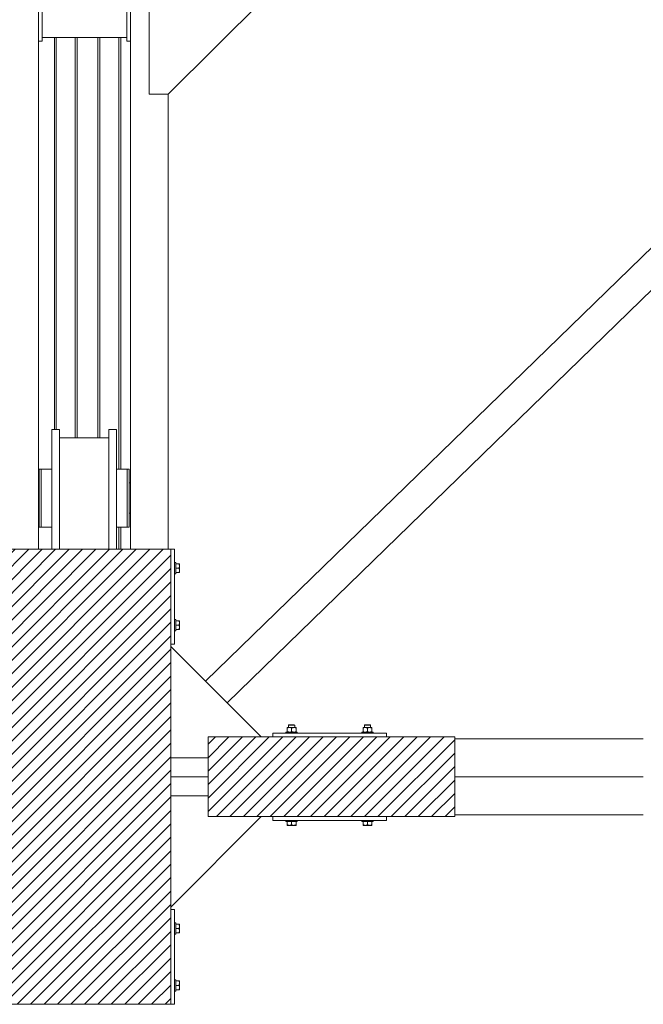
# Model space of a CAD drawing. Header units: millimetres. Extents: x 53056 to 116131, y -669674 to -625124.
# Tile 83 of 168: x 62519 to 64163, y -645721 to -643124. Entities that reach past the tile are written whole.
import ezdxf

# ---------------------------------------------------------------- set-up
doc = ezdxf.new("R2010")
doc.units = ezdxf.units.MM
doc.header["$MEASUREMENT"] = 0
doc.linetypes.add('DGN Style 1', pattern=[536.199087, 0.892178, -535.306909])
for name, color, linetype, lineweight in [('Side Cradle Blocks', 7, 'Continuous', 0), ('Side Cradle Stbd', 7, 'Continuous', 0), ('Side Slip Rails', 7, 'Continuous', 0)]:
    doc.layers.add(name, color=color, linetype=linetype, lineweight=lineweight)

# ---------------------------------------------------------------- blocks, each defined once
blk = doc.blocks.new('*U55')
at = {"linetype": 'Continuous', "lineweight": 0}
h = blk.add_hatch(dxfattribs=at)
h.set_pattern_fill('HATCH', color=30, style=0, pattern_type=2)
h.set_pattern_definition([(45, (-22018.254, 2252.647), (-17.719, 17.719), [])])
h.paths.add_polyline_path([(-21676.9, 1935.1), (-21676.9, 2228.5), (-21676.9, 2278.8), (-21676.9, 2329.1), (-21676.9, 2622.5), (-21676.9, 2628.8), (-21676.9, 2878.8), (-21683.5, 2878.8), (-21783.5, 2878.8), (-21808.8, 2878.8), (-21813.4, 2878.8), (-21820, 2878.8), (-21840, 2878.8), (-21970, 2878.8), (-21990, 2878.8), (-22025.9, 2878.8), (-22125.9, 2878.8), (-22131.9, 2878.8), (-22131.9, 2628.8), (-22131.9, 2623.1), (-22131.9, 2329.1), (-22131.9, 2278.8), (-22131.9, 2228.5), (-22131.9, 1934.5), (-22131.9, 1928.8), (-22131.9, 1678.8), (-22125.9, 1678.8), (-22025.9, 1678.8), (-21990, 1678.8), (-21970, 1678.8), (-21840, 1678.8), (-21820, 1678.8), (-21813.4, 1678.8), (-21808.8, 1678.8), (-21783.5, 1678.8), (-21683.5, 1678.8), (-21676.9, 1678.8), (-21676.9, 1928.8)])
h = blk.add_hatch(dxfattribs=at)
h.set_pattern_fill('HATCH', color=30, style=0, pattern_type=2)
h.set_pattern_definition([(45, (-21329.58, 2308.25), (-17.719, 17.719), [])])
h.paths.add_polyline_path([(-21408.3, 2383.8), (-21438.2, 2383.8), (-21578.3, 2383.8), (-21578.3, 2329.1), (-21578.3, 2278.8), (-21578.3, 2228.5), (-21578.3, 2173.8), (-21438.2, 2173.8), (-21408.3, 2173.8), (-21108.3, 2173.8), (-20928.3, 2173.8), (-20928.3, 2178.8), (-20928.3, 2278.8), (-20928.3, 2378.8), (-20928.3, 2383.8), (-21108.3, 2383.8)])
at = {"color": 30, "linetype": 'Continuous', "lineweight": 0, "flags": 128}
blk.add_lwpolyline([(-22125.9, 1678.8), (-22025.9, 1678.8), (-21990, 1678.8), (-21970, 1678.8), (-21840, 1678.8), (-21820, 1678.8), (-21813.4, 1678.8), (-21808.8, 1678.8), (-21783.5, 1678.8), (-21683.5, 1678.8), (-21676.9, 1678.8), (-21676.9, 1928.8), (-21676.9, 1935.1), (-21676.9, 1935.1), (-21676.9, 2228.5), (-21676.9, 2278.8), (-21676.9, 2329.1), (-21676.9, 2622.5), (-21676.9, 2628.8), (-21676.9, 2878.8), (-21683.5, 2878.8), (-21783.5, 2878.8), (-21808.8, 2878.8), (-21813.4, 2878.8), (-21820, 2878.8), (-21840, 2878.8), (-21970, 2878.8), (-21990, 2878.8), (-22025.9, 2878.8), (-22125.9, 2878.8)], dxfattribs=at)
blk.add_lwpolyline([(-21408.3, 2383.8), (-21438.2, 2383.8), (-21578.3, 2383.8), (-21578.3, 2329.1), (-21578.3, 2278.8), (-21578.3, 2228.5), (-21578.3, 2173.8), (-21438.2, 2173.8), (-21408.3, 2173.8), (-21108.3, 2173.8), (-20928.3, 2173.8), (-20928.3, 2178.8), (-20928.3, 2278.8), (-20928.3, 2378.8), (-20928.3, 2383.8), (-21108.3, 2383.8), (-21408.3, 2383.8)], close=True, dxfattribs=at)
at = {"layer": 'Side Cradle Blocks', "color": 7, "linetype": 'Continuous', "lineweight": 0}
for p, q in [((-22131.9, 2878.8), (-21676.9, 2878.8)), ((-21676.9, 2878.8), (-21666.9, 2878.8)), ((-21676.9, 2878.8), (-21676.9, 1678.8)), ((-21666.9, 2878.8), (-21666.9, 2628.8)), ((-21655.7, 2840.4), (-21663.9, 2840.4)), ((-21654.7, 2840.4), (-21655.7, 2840.4)), ((-21654.7, 2838.3), (-21655.7, 2840.4)), ((-21655.7, 2828.8), (-21654.6, 2831)), ((-21653.9, 2839.8), (-21653.9, 2839.7)), ((-21653.9, 2839.5), (-21653.9, 2839.7)), ((-21653.9, 2834.6), (-21653.9, 2837.7)), ((-21653.9, 2837.7), (-21653.9, 2837.5)), ((-21653.9, 2831.9), (-21653.9, 2834.6)), ((-21663.9, 2823.1), (-21663.9, 2828.8)), ((-21655.7, 2828.8), (-21663.9, 2828.8)), ((-21663.9, 2817.2), (-21655.7, 2817.2)), ((-21654.7, 2826.7), (-21655.7, 2828.8)), ((-21655.7, 2817.2), (-21654.6, 2819.4)), ((-21654.1, 2817.2), (-21653.9, 2817.2)), ((-21653.9, 2823), (-21653.9, 2826.8)), ((-21653.9, 2823), (-21653.9, 2825.7)), ((-21653.9, 2817.2), (-21653.9, 2817.9)), ((-21653.9, 2817.9), (-21653.9, 2817.8)), ((-21663.9, 2690.4), (-21655.7, 2690.4)), ((-21663.9, 2684.6), (-21663.9, 2678.8)), ((-21655.7, 2678.8), (-21663.9, 2678.8)), ((-21655.7, 2690.4), (-21654.6, 2688.2)), ((-21654.7, 2681), (-21655.7, 2678.8)), ((-21655.7, 2678.8), (-21654.6, 2676.7)), ((-21654.1, 2690.4), (-21653.9, 2690.4)), ((-21653.9, 2690.4), (-21653.9, 2689.7)), ((-21653.9, 2689.8), (-21653.9, 2689.7)), ((-21653.9, 2684.6), (-21653.9, 2680.9)), ((-21653.9, 2681.9), (-21653.9, 2684.6)), ((-21653.9, 2673), (-21653.9, 2675.7)), ((-21655.7, 2667.2), (-21663.9, 2667.2)), ((-21654.7, 2669.4), (-21655.7, 2667.2)), ((-21654.7, 2667.2), (-21655.7, 2667.2)), ((-21653.9, 2673), (-21653.9, 2670)), ((-21653.9, 2670.1), (-21653.9, 2670)), ((-21653.9, 2667.9), (-21653.9, 2668.1)), ((-21653.9, 2667.8), (-21653.9, 2667.9)), ((-21666.9, 2628.8), (-21676.9, 2628.8)), ((-21353.4, 2415.8), (-21355.6, 2415.8)), ((-21163.3, 2415.8), (-21161, 2415.8)), ((-21408.3, 2383.8), (-21408.3, 2393.8)), ((-21408.3, 2393.8), (-21108.3, 2393.8)), ((-21369.9, 2408.8), (-21369.9, 2408.6)), ((-21369.9, 2407), (-21367.8, 2408)), ((-21369.9, 2407), (-21369.9, 2398.6)), ((-21369.9, 2397.6), (-21369.9, 2398.6)), ((-21369.2, 2408.8), (-21369.3, 2408.8)), ((-21369.2, 2396.8), (-21369.3, 2396.8)), ((-21364.1, 2408.8), (-21367.2, 2408.8)), ((-21366.4, 2408.8), (-21366.3, 2408.8)), ((-21366.4, 2396.8), (-21366.3, 2396.8)), ((-21366.1, 2397), (-21364.1, 2396.8)), ((-21364.1, 2408.8), (-21360.4, 2408.8)), ((-21360.6, 2408.1), (-21362.6, 2408.6)), ((-21360.5, 2397.6), (-21358.3, 2398.6)), ((-21358.3, 2407), (-21356.2, 2408)), ((-21358.3, 2398.6), (-21358.3, 2407)), ((-21352.7, 2414.8), (-21355.3, 2414.8)), ((-21354.5, 2397), (-21352.5, 2396.8)), ((-21352.5, 2408.8), (-21349.5, 2408.8)), ((-21349, 2408.1), (-21351.1, 2408.6)), ((-21350.3, 2408.8), (-21350.3, 2408.8)), ((-21350.3, 2396.8), (-21350.3, 2396.8)), ((-21348.9, 2397.6), (-21346.7, 2398.6)), ((-21347.3, 2408.8), (-21347.4, 2408.8)), ((-21347.3, 2396.8), (-21347.4, 2396.8)), ((-21346.7, 2408), (-21346.7, 2408)), ((-21346.7, 2408), (-21346.7, 2407)), ((-21346.7, 2398.6), (-21346.7, 2407)), ((-21346.7, 2397.1), (-21346.7, 2396.8)), ((-21169.9, 2408), (-21169.9, 2408)), ((-21169.9, 2407), (-21169.9, 2408)), ((-21169.9, 2398.6), (-21169.9, 2407)), ((-21167.7, 2397.6), (-21169.9, 2398.6)), ((-21169.9, 2397.1), (-21169.9, 2396.8)), ((-21169.3, 2408.8), (-21169.2, 2408.8)), ((-21169.3, 2396.8), (-21169.2, 2396.8)), ((-21167.6, 2408.1), (-21165.6, 2408.6)), ((-21164.1, 2408.8), (-21167.2, 2408.8)), ((-21166.3, 2408.8), (-21166.4, 2408.8)), ((-21166.4, 2396.8), (-21166.3, 2396.8)), ((-21162.2, 2397), (-21164.1, 2396.8)), ((-21164, 2414.8), (-21161.4, 2414.8)), ((-21158.3, 2407), (-21160.5, 2408)), ((-21158.3, 2398.6), (-21158.3, 2407)), ((-21156.2, 2397.6), (-21158.3, 2398.6)), ((-21152.5, 2408.8), (-21156.3, 2408.8)), ((-21156, 2408.1), (-21154, 2408.6)), ((-21152.5, 2408.8), (-21149.5, 2408.8)), ((-21150.6, 2397), (-21152.5, 2396.8)), ((-21150.3, 2408.8), (-21150.3, 2408.8)), ((-21150.3, 2396.8), (-21150.3, 2396.8)), ((-21146.7, 2407), (-21148.9, 2408)), ((-21147.3, 2408.8), (-21147.4, 2408.8)), ((-21147.3, 2396.8), (-21147.4, 2396.8)), ((-21146.7, 2408.8), (-21146.7, 2408.6)), ((-21146.7, 2407), (-21146.7, 2398.6)), ((-21146.7, 2397.6), (-21146.7, 2398.6)), ((-21108.3, 2393.8), (-21108.3, 2383.8)), ((-21578.3, 2173.8), (-21578.3, 2383.8)), ((-21578.3, 2383.8), (-20928.3, 2383.8)), ((-20928.3, 2383.8), (-20928.3, 2173.8)), ((-20928.3, 2173.8), (-21578.3, 2173.8)), ((-21408.3, 2173.8), (-21408.3, 2163.8)), ((-21408.3, 2163.8), (-21108.3, 2163.8)), ((-21369.9, 2152.6), (-21369.9, 2160.8)), ((-21352.6, 2160.8), (-21358.3, 2160.8)), ((-21358.3, 2152.6), (-21358.3, 2160.8)), ((-21346.7, 2160.8), (-21346.7, 2152.6)), ((-21169.9, 2160.8), (-21169.9, 2152.6)), ((-21164.1, 2160.8), (-21158.3, 2160.8)), ((-21158.3, 2152.6), (-21158.3, 2160.8)), ((-21146.7, 2152.6), (-21146.7, 2160.8)), ((-21108.3, 2163.8), (-21108.3, 2173.8)), ((-21369.9, 2151.6), (-21369.9, 2152.6)), ((-21367.8, 2151.6), (-21369.9, 2152.6)), ((-21369.3, 2150.8), (-21369.2, 2150.8)), ((-21369.2, 2150.8), (-21369, 2150.8)), ((-21364.1, 2150.8), (-21367.2, 2150.8)), ((-21367.1, 2150.8), (-21367.2, 2150.8)), ((-21364.1, 2150.8), (-21361.4, 2150.8)), ((-21358.3, 2152.6), (-21360.5, 2151.6)), ((-21356.2, 2151.6), (-21358.3, 2152.6)), ((-21352.5, 2150.8), (-21356.3, 2150.8)), ((-21355.3, 2150.8), (-21352.5, 2150.8)), ((-21346.7, 2152.6), (-21348.9, 2151.6)), ((-21346.7, 2150.8), (-21347.4, 2150.8)), ((-21347.3, 2150.8), (-21347.4, 2150.8)), ((-21346.7, 2151.1), (-21346.7, 2150.8)), ((-21169.9, 2152.6), (-21167.7, 2151.6)), ((-21169.9, 2151.1), (-21169.9, 2150.8)), ((-21169.9, 2150.8), (-21169.2, 2150.8)), ((-21169.2, 2150.8), (-21169.3, 2150.8)), ((-21164.1, 2150.8), (-21160.4, 2150.8)), ((-21164.1, 2150.8), (-21161.4, 2150.8)), ((-21160.5, 2151.6), (-21158.3, 2152.6)), ((-21158.3, 2152.6), (-21156.2, 2151.6)), ((-21155.3, 2150.8), (-21152.5, 2150.8)), ((-21152.5, 2150.8), (-21149.5, 2150.8)), ((-21149.5, 2150.8), (-21149.6, 2150.8)), ((-21148.9, 2151.6), (-21146.7, 2152.6)), ((-21147.6, 2150.8), (-21147.4, 2150.8)), ((-21147.3, 2150.8), (-21147.4, 2150.8)), ((-21146.7, 2151.6), (-21146.7, 2152.6)), ((-21666.9, 1928.8), (-21676.9, 1928.8)), ((-21666.9, 1678.8), (-21666.9, 1928.8)), ((-21655.7, 1890.4), (-21663.9, 1890.4)), ((-21663.9, 1873.1), (-21663.9, 1878.8)), ((-21655.7, 1878.8), (-21663.9, 1878.8)), ((-21654.7, 1890.4), (-21655.7, 1890.4)), ((-21654.7, 1888.3), (-21655.7, 1890.4)), ((-21655.7, 1878.8), (-21654.6, 1881)), ((-21654.7, 1876.7), (-21655.7, 1878.8)), ((-21653.9, 1889.8), (-21653.9, 1889.7)), ((-21653.9, 1889.5), (-21653.9, 1889.7)), ((-21653.9, 1884.6), (-21653.9, 1887.7)), ((-21653.9, 1887.7), (-21653.9, 1887.5)), ((-21653.9, 1881.9), (-21653.9, 1884.6)), ((-21653.9, 1873), (-21653.9, 1876.8)), ((-21653.9, 1873), (-21653.9, 1875.7)), ((-21663.9, 1867.2), (-21655.7, 1867.2)), ((-21655.7, 1867.2), (-21654.6, 1869.4)), ((-21654.1, 1867.2), (-21653.9, 1867.2)), ((-21653.9, 1867.2), (-21653.9, 1867.9)), ((-21653.9, 1867.9), (-21653.9, 1867.8)), ((-21663.9, 1740.4), (-21655.7, 1740.4)), ((-21655.7, 1740.4), (-21654.6, 1738.2)), ((-21654.1, 1740.4), (-21653.9, 1740.4)), ((-21653.9, 1740.4), (-21653.9, 1739.7)), ((-21653.9, 1739.8), (-21653.9, 1739.7)), ((-21663.9, 1734.6), (-21663.9, 1728.8)), ((-21655.7, 1728.8), (-21663.9, 1728.8)), ((-21655.7, 1717.2), (-21663.9, 1717.2)), ((-21654.7, 1731), (-21655.7, 1728.8)), ((-21655.7, 1728.8), (-21654.6, 1726.7)), ((-21654.7, 1719.4), (-21655.7, 1717.2)), ((-21654.7, 1717.2), (-21655.7, 1717.2)), ((-21653.9, 1734.6), (-21653.9, 1730.9)), ((-21653.9, 1731.9), (-21653.9, 1734.6)), ((-21653.9, 1723), (-21653.9, 1725.7)), ((-21653.9, 1723), (-21653.9, 1720)), ((-21653.9, 1720.1), (-21653.9, 1720)), ((-21653.9, 1717.9), (-21653.9, 1718.1)), ((-21653.9, 1717.8), (-21653.9, 1717.9)), ((-21676.9, 1678.8), (-22131.9, 1678.8)), ((-21676.9, 1678.8), (-21666.9, 1678.8))]:
    blk.add_line(p, q, dxfattribs=at)
at = {"layer": 'Side Cradle Blocks', "color": 7, "linetype": 'Continuous', "lineweight": 0, "flags": 128}
for points in [[(-21666.9, 2843.8), (-21663.9, 2843.8), (-21663.9, 2842.7), (-21663.9, 2839.4), (-21663.9, 2834.6), (-21663.9, 2828.8)], [(-21653.9, 2837.7), (-21653.9, 2839.7), (-21653.9, 2840.4), (-21654.1, 2840.4), (-21654.6, 2840.4), (-21654.7, 2840.4)], [(-21654.6, 2831), (-21654.6, 2831.1), (-21654, 2833.1), (-21653.9, 2833.9), (-21653.9, 2834.6), (-21654.1, 2836.6), (-21654.4, 2837.6), (-21654.7, 2838.3)], [(-21653.9, 2826.8), (-21653.9, 2830.9), (-21653.9, 2834.6)], [(-21663.9, 2823.1), (-21663.9, 2818.2), (-21663.9, 2815), (-21663.9, 2813.8), (-21666.9, 2813.8)], [(-21655.7, 2817.2), (-21654.7, 2817.2), (-21654.6, 2817.2), (-21654.1, 2817.2)], [(-21654.6, 2819.4), (-21654.6, 2819.5), (-21654, 2821.5), (-21653.9, 2822.3), (-21653.9, 2823), (-21654.1, 2825), (-21654.4, 2826), (-21654.7, 2826.7)], [(-21653.9, 2817.9), (-21653.9, 2820), (-21653.9, 2823), (-21653.9, 2823)], [(-21666.9, 2693.8), (-21663.9, 2693.8), (-21663.9, 2692.7), (-21663.9, 2689.4), (-21663.9, 2684.6)], [(-21663.9, 2678.8), (-21663.9, 2673.1), (-21663.9, 2668.2), (-21663.9, 2665), (-21663.9, 2663.8), (-21666.9, 2663.8)], [(-21654.1, 2690.4), (-21654.6, 2690.4), (-21654.7, 2690.4), (-21655.7, 2690.4)], [(-21654.7, 2681), (-21654.4, 2681.6), (-21654.1, 2682.6), (-21653.9, 2684.6), (-21653.9, 2685.3), (-21654, 2686.1), (-21654.6, 2688.1), (-21654.6, 2688.2)], [(-21654.7, 2669.4), (-21654.4, 2670), (-21654.1, 2671.1), (-21653.9, 2673), (-21653.9, 2673.8), (-21654, 2674.5), (-21654.6, 2676.5), (-21654.6, 2676.7)], [(-21653.9, 2684.6), (-21653.9, 2684.6), (-21653.9, 2687.7), (-21653.9, 2689.7)], [(-21653.9, 2673), (-21653.9, 2676.8), (-21653.9, 2680.9)], [(-21654.7, 2667.2), (-21654.6, 2667.2), (-21654.1, 2667.2), (-21653.9, 2667.2), (-21653.9, 2667.9), (-21653.9, 2670)], [(-21366.3, 2408.8), (-21366.3, 2414.8), (-21365.3, 2415.8), (-21364.8, 2415.8), (-21363.3, 2415.8), (-21361, 2415.8), (-21358.3, 2415.8), (-21355.6, 2415.8)], [(-21353.4, 2415.8), (-21351.9, 2415.8), (-21351.3, 2415.8), (-21350.3, 2414.8), (-21350.3, 2408.8)], [(-21166.3, 2408.8), (-21166.3, 2414.8), (-21165.3, 2415.8), (-21164.8, 2415.8), (-21163.3, 2415.8)], [(-21161, 2415.8), (-21158.3, 2415.8), (-21155.6, 2415.8), (-21153.4, 2415.8), (-21151.9, 2415.8), (-21151.3, 2415.8), (-21150.3, 2414.8), (-21150.3, 2408.8)], [(-21373.3, 2393.8), (-21373.3, 2396.8), (-21372.2, 2396.8), (-21368.9, 2396.8), (-21364.1, 2396.8), (-21358.3, 2396.8), (-21352.6, 2396.8), (-21347.7, 2396.8), (-21344.5, 2396.8), (-21343.3, 2396.8), (-21343.3, 2393.8)], [(-21369.9, 2408.8), (-21369.2, 2408.8), (-21367.2, 2408.8)], [(-21369.9, 2407), (-21369.9, 2408), (-21369.9, 2408), (-21369.9, 2408.6)], [(-21366.1, 2397), (-21367.1, 2397.3), (-21367.8, 2397.6), (-21369.9, 2398.6)], [(-21369.9, 2397.6), (-21369.9, 2397.6), (-21369.9, 2397), (-21369.9, 2396.8)], [(-21367.8, 2408), (-21367.1, 2408.3), (-21366.1, 2408.6), (-21364.1, 2408.8), (-21363.4, 2408.7), (-21362.6, 2408.6)], [(-21366.3, 2414.8), (-21365.7, 2414.8), (-21364, 2414.8), (-21361.4, 2414.8), (-21358.3, 2414.8), (-21355.3, 2414.8)], [(-21360.5, 2397.6), (-21360.6, 2397.5), (-21362.6, 2396.9), (-21363.4, 2396.8), (-21364.1, 2396.8)], [(-21360.6, 2408.1), (-21360.5, 2408), (-21358.3, 2407)], [(-21352.5, 2408.8), (-21356.3, 2408.8), (-21360.4, 2408.8)], [(-21354.5, 2397), (-21355.5, 2397.3), (-21356.2, 2397.6), (-21358.3, 2398.6)], [(-21356.2, 2408), (-21355.5, 2408.3), (-21354.5, 2408.6), (-21352.5, 2408.8), (-21351.8, 2408.7), (-21351.1, 2408.6)], [(-21352.7, 2414.8), (-21350.9, 2414.8), (-21350.3, 2414.8)], [(-21348.9, 2397.6), (-21349, 2397.5), (-21351.1, 2396.9), (-21351.8, 2396.8), (-21352.5, 2396.8)], [(-21349.5, 2408.8), (-21347.4, 2408.8), (-21346.7, 2408.8), (-21346.7, 2408.5), (-21346.7, 2408)], [(-21349, 2408.1), (-21348.9, 2408), (-21346.7, 2407)], [(-21346.7, 2397.1), (-21346.7, 2397.6), (-21346.7, 2397.6), (-21346.7, 2398.6)], [(-21173.3, 2393.8), (-21173.3, 2396.8), (-21172.2, 2396.8), (-21168.9, 2396.8), (-21164.1, 2396.8), (-21158.3, 2396.8), (-21152.6, 2396.8), (-21147.7, 2396.8), (-21144.5, 2396.8), (-21143.3, 2396.8), (-21143.3, 2393.8)], [(-21169.9, 2408), (-21169.9, 2408.5), (-21169.9, 2408.8), (-21169.2, 2408.8), (-21167.2, 2408.8)], [(-21169.9, 2407), (-21167.7, 2408), (-21167.6, 2408.1)], [(-21169.9, 2398.6), (-21169.9, 2397.6), (-21169.9, 2397.6), (-21169.9, 2397.1)], [(-21164.1, 2396.8), (-21164.9, 2396.8), (-21165.6, 2396.9), (-21167.6, 2397.5), (-21167.7, 2397.6)], [(-21166.3, 2414.8), (-21165.7, 2414.8), (-21164, 2414.8)], [(-21165.6, 2408.6), (-21164.9, 2408.7), (-21164.1, 2408.8), (-21162.2, 2408.6), (-21161.1, 2408.3), (-21160.5, 2408)], [(-21156.3, 2408.8), (-21160.4, 2408.8), (-21164.1, 2408.8)], [(-21158.3, 2398.6), (-21160.5, 2397.6), (-21161.1, 2397.3), (-21162.2, 2397)], [(-21161.4, 2414.8), (-21158.3, 2414.8), (-21155.3, 2414.8), (-21152.7, 2414.8), (-21150.9, 2414.8), (-21150.3, 2414.8)], [(-21158.3, 2407), (-21156.2, 2408), (-21156, 2408.1)], [(-21152.5, 2396.8), (-21153.3, 2396.8), (-21154, 2396.9), (-21156, 2397.5), (-21156.2, 2397.6)], [(-21154, 2408.6), (-21153.3, 2408.7), (-21152.5, 2408.8), (-21150.6, 2408.6), (-21149.5, 2408.3), (-21148.9, 2408)], [(-21146.7, 2398.6), (-21148.9, 2397.6), (-21149.5, 2397.3), (-21150.6, 2397)], [(-21149.5, 2408.8), (-21147.4, 2408.8), (-21146.7, 2408.8)], [(-21146.7, 2408.6), (-21146.7, 2408), (-21146.7, 2408), (-21146.7, 2407)], [(-21146.7, 2396.8), (-21146.7, 2397), (-21146.7, 2397.6), (-21146.7, 2397.6)], [(-21358.3, 2160.8), (-21364.1, 2160.8), (-21368.9, 2160.8), (-21372.2, 2160.8), (-21373.3, 2160.8), (-21373.3, 2163.8)], [(-21343.3, 2163.8), (-21343.3, 2160.8), (-21344.5, 2160.8), (-21347.7, 2160.8), (-21352.6, 2160.8)], [(-21164.1, 2160.8), (-21168.9, 2160.8), (-21172.2, 2160.8), (-21173.3, 2160.8), (-21173.3, 2163.8)], [(-21143.3, 2163.8), (-21143.3, 2160.8), (-21144.5, 2160.8), (-21147.7, 2160.8), (-21152.6, 2160.8), (-21158.3, 2160.8)], [(-21369.9, 2151.6), (-21369.9, 2151.6), (-21369.9, 2151), (-21369.9, 2150.8), (-21369.2, 2150.8), (-21367.2, 2150.8)], [(-21367.8, 2151.6), (-21367.1, 2151.3), (-21366.1, 2151), (-21364.1, 2150.8), (-21363.4, 2150.8), (-21362.6, 2150.9), (-21360.6, 2151.5), (-21360.5, 2151.6)], [(-21364.1, 2150.8), (-21360.4, 2150.8), (-21356.3, 2150.8)], [(-21356.2, 2151.6), (-21355.5, 2151.3), (-21354.5, 2151), (-21352.5, 2150.8), (-21351.8, 2150.8), (-21351.1, 2150.9), (-21349, 2151.5), (-21348.9, 2151.6)], [(-21352.5, 2150.8), (-21352.5, 2150.8), (-21349.5, 2150.8), (-21347.4, 2150.8)], [(-21346.7, 2151.1), (-21346.7, 2151.6), (-21346.7, 2151.6), (-21346.7, 2152.6)], [(-21169.9, 2152.6), (-21169.9, 2151.6), (-21169.9, 2151.6), (-21169.9, 2151.1)], [(-21169.2, 2150.8), (-21167.2, 2150.8), (-21164.1, 2150.8), (-21164.1, 2150.8)], [(-21167.7, 2151.6), (-21167.6, 2151.5), (-21165.6, 2150.9), (-21164.9, 2150.8), (-21164.1, 2150.8), (-21162.2, 2151), (-21161.1, 2151.3), (-21160.5, 2151.6)], [(-21160.4, 2150.8), (-21156.3, 2150.8), (-21152.5, 2150.8)], [(-21156.2, 2151.6), (-21156, 2151.5), (-21154, 2150.9), (-21153.3, 2150.8), (-21152.5, 2150.8), (-21150.6, 2151), (-21149.5, 2151.3), (-21148.9, 2151.6)], [(-21149.5, 2150.8), (-21147.4, 2150.8), (-21146.7, 2150.8), (-21146.7, 2151), (-21146.7, 2151.6), (-21146.7, 2151.6)], [(-21666.9, 1893.8), (-21663.9, 1893.8), (-21663.9, 1892.7), (-21663.9, 1889.4), (-21663.9, 1884.6), (-21663.9, 1878.8)], [(-21663.9, 1873.1), (-21663.9, 1868.2), (-21663.9, 1865), (-21663.9, 1863.8), (-21666.9, 1863.8)], [(-21653.9, 1887.7), (-21653.9, 1889.7), (-21653.9, 1890.4), (-21654.1, 1890.4), (-21654.6, 1890.4), (-21654.7, 1890.4)], [(-21654.6, 1881), (-21654.6, 1881.1), (-21654, 1883.1), (-21653.9, 1883.9), (-21653.9, 1884.6), (-21654.1, 1886.6), (-21654.4, 1887.6), (-21654.7, 1888.3)], [(-21654.6, 1869.4), (-21654.6, 1869.5), (-21654, 1871.5), (-21653.9, 1872.3), (-21653.9, 1873), (-21654.1, 1875), (-21654.4, 1876), (-21654.7, 1876.7)], [(-21653.9, 1876.8), (-21653.9, 1880.9), (-21653.9, 1884.6)], [(-21653.9, 1867.9), (-21653.9, 1870), (-21653.9, 1873), (-21653.9, 1873)], [(-21655.7, 1867.2), (-21654.7, 1867.2), (-21654.6, 1867.2), (-21654.1, 1867.2)], [(-21666.9, 1743.8), (-21663.9, 1743.8), (-21663.9, 1742.7), (-21663.9, 1739.4), (-21663.9, 1734.6)], [(-21654.1, 1740.4), (-21654.6, 1740.4), (-21654.7, 1740.4), (-21655.7, 1740.4)], [(-21663.9, 1728.8), (-21663.9, 1723.1), (-21663.9, 1718.2), (-21663.9, 1715), (-21663.9, 1713.8), (-21666.9, 1713.8)], [(-21654.7, 1731), (-21654.4, 1731.6), (-21654.1, 1732.6), (-21653.9, 1734.6), (-21653.9, 1735.3), (-21654, 1736.1), (-21654.6, 1738.1), (-21654.6, 1738.2)], [(-21654.7, 1719.4), (-21654.4, 1720), (-21654.1, 1721.1), (-21653.9, 1723), (-21653.9, 1723.8), (-21654, 1724.5), (-21654.6, 1726.5), (-21654.6, 1726.7)], [(-21654.7, 1717.2), (-21654.6, 1717.2), (-21654.1, 1717.2), (-21653.9, 1717.2), (-21653.9, 1717.9), (-21653.9, 1720)], [(-21653.9, 1734.6), (-21653.9, 1734.6), (-21653.9, 1737.7), (-21653.9, 1739.7)], [(-21653.9, 1723), (-21653.9, 1726.8), (-21653.9, 1730.9)]]:
    blk.add_lwpolyline(points, dxfattribs=at)
at = {"layer": 'Side Cradle Stbd', "color": 7, "linetype": 'Continuous', "lineweight": 0}
for p, q in [((-22025.9, 4393.4), (-22025.9, 2878.8)), ((-21783.5, 2878.8), (-21783.5, 4393.4)), ((-21733.5, 4079.1), (-21733.5, 4393.4)), ((-22015.9, 4328.8), (-22015.9, 4228.8)), ((-21792.9, 4228.8), (-21792.9, 4328.8)), ((-21683.5, 4079.1), (-21433.5, 4329.1)), ((-22015.9, 4218.8), (-22025.9, 4218.8)), ((-21792.9, 4228.8), (-22015.9, 4228.8)), ((-22015.9, 4228.8), (-22015.9, 4218.8)), ((-21792.9, 4218.8), (-21792.9, 4228.8)), ((-21782.9, 4218.8), (-21792.9, 4218.8)), ((-21733.5, 4079.1), (-21683.5, 4079.1)), ((-21683.5, 2878.8), (-21683.5, 4079.1)), ((-21585, 2530.6), (-20243.8, 3835.8)), ((-21528.4, 2474), (-20243.8, 3724.1)), ((-21990, 3195), (-21990, 3181.2)), ((-21840, 3195), (-21840, 3181.2)), ((-21970, 3172.8), (-21840, 3172.8)), ((-22018.5, 3090), (-22018.5, 3084.2)), ((-22018.5, 3067.7), (-22018.5, 3084.2)), ((-21990, 3084.2), (-21990, 3090)), ((-21970, 3083.2), (-21970, 3013.8)), ((-21820, 3083.2), (-21820, 3013.8)), ((-21786.5, 3090), (-21786.5, 3084.2)), ((-21786.5, 3067.7), (-21786.5, 3084.2)), ((-22025.9, 3053.8), (-22023.5, 3053.8)), ((-22023.5, 3050.8), (-22023.5, 3053.8)), ((-21786.5, 3053.8), (-21783.5, 3053.8)), ((-22018.5, 3013.8), (-22018.5, 2984.7)), ((-22023.5, 2973.8), (-22025.9, 2973.8)), ((-21990, 2984.7), (-21990, 2981.6)), ((-21783.5, 2973.8), (-21786.5, 2973.8)), ((-21990, 2959.9), (-21990, 2957.9)), ((-21990, 2957.9), (-21990, 2944.5)), ((-21990, 2943.4), (-21990, 2942.7)), ((-21676.9, 2622.5), (-21438.2, 2383.8)), ((-20431.3, 2378.8), (-20928.3, 2378.8)), ((-21578.3, 2329.1), (-21676.9, 2329.1)), ((-21676.9, 2278.8), (-21578.3, 2278.8)), ((-20928.3, 2278.8), (-20431.3, 2278.8)), ((-21578.3, 2228.5), (-21676.9, 2228.5)), ((-21676.9, 1935.1), (-21438.2, 2173.8)), ((-20431.3, 2178.8), (-20928.3, 2178.8))]:
    blk.add_line(p, q, dxfattribs=at)
at = {"layer": 'Side Cradle Stbd', "color": 7, "linetype": 'Continuous', "lineweight": 0, "flags": 128}
for points in [[(-21782.9, 4388.8), (-21782.9, 4328.8), (-21782.9, 4238.3), (-21782.9, 4218.8)], [(-21990, 3195), (-21970, 3195), (-21970, 3195)], [(-21970, 3083.2), (-21970, 3141.9), (-21970, 3181.2), (-21970, 3195)], [(-21840, 3195), (-21820, 3195), (-21820, 3195)], [(-21820, 3083.2), (-21820, 3141.9), (-21820, 3181.2), (-21820, 3195)], [(-21990, 2878.8), (-21990, 2885.7), (-21990, 2944.5), (-21990, 3013.8), (-21990, 3083.2), (-21990, 3141.9), (-21990, 3181.2)], [(-21840, 3013.8), (-21840, 3083.2), (-21840, 3141.9), (-21840, 3181.2)], [(-22018.5, 3090), (-22018.5, 3090), (-22023.5, 3090), (-22023.5, 3084.2), (-22023.5, 3067.7), (-22023.5, 3043), (-22023.5, 3013.8), (-22023.5, 2984.7), (-22023.5, 2959.9), (-22023.5, 2943.4), (-22023.5, 2937.6), (-22018.5, 2937.6), (-22018.5, 2937.6)], [(-21990, 3090), (-22018.5, 3090), (-22018.5, 3090)], [(-22018.5, 3067.7), (-22018.5, 3043), (-22018.5, 3013.8), (-22018.5, 2984.7), (-22018.5, 2984.7)], [(-21791.5, 3090), (-21791.5, 3090), (-21820, 3090)], [(-21786.5, 3090), (-21786.5, 3090), (-21791.5, 3090), (-21791.5, 3084.2), (-21791.5, 3067.7), (-21791.5, 3043), (-21791.5, 3013.8), (-21791.5, 3013.8)], [(-21786.5, 3067.7), (-21786.5, 3043), (-21786.5, 3013.8), (-21786.5, 2984.7), (-21786.5, 2959.9), (-21786.5, 2943.4), (-21786.5, 2937.6)], [(-22023.5, 3043), (-22023.5, 3049.2), (-22023.5, 3050.8)], [(-22023.5, 3042.1), (-22023.5, 3042.1), (-22023.5, 3042.4), (-22023.5, 3043)], [(-21970, 2878.8), (-21970, 2885.7), (-21970, 2944.5), (-21970, 3013.8)], [(-21840, 2878.8), (-21840, 2885.7), (-21840, 2944.5), (-21840, 3013.8), (-21840, 3013.8)], [(-21820, 2878.8), (-21820, 2885.7), (-21820, 2944.5), (-21820, 3013.8)], [(-21791.5, 3013.8), (-21791.5, 3013.8), (-21791.5, 2984.7), (-21791.5, 2959.9)], [(-22023.5, 2984.7), (-22023.5, 2985.2), (-22023.5, 2985.3), (-22023.5, 2985.5), (-22023.5, 2985.5), (-22023.5, 2985.5), (-22023.5, 2997.1), (-22023.5, 2998.5), (-22023.5, 2998.5), (-22023.5, 2998.5), (-22023.5, 2998.5)], [(-22023.5, 2973.8), (-22023.5, 2973.8), (-22023.5, 2973.8), (-22023.5, 2976.3), (-22023.5, 2976.9), (-22023.5, 2976.9), (-22023.5, 2976.9), (-22023.5, 2984.4), (-22023.5, 2984.7)], [(-22018.5, 2984.7), (-22018.5, 2984.7), (-22018.5, 2959.9), (-22018.5, 2943.4), (-22018.5, 2937.6), (-21990, 2937.6)], [(-21990, 2981.6), (-21990, 2959.9), (-21990, 2959.9)], [(-21990, 2944.5), (-21990, 2943.4), (-21990, 2943.4)], [(-21990, 2942.7), (-21990, 2937.6), (-21990, 2937.6)], [(-21820, 2937.6), (-21791.5, 2937.6), (-21791.5, 2937.6)], [(-21791.5, 2959.9), (-21791.5, 2959.9), (-21791.5, 2943.4), (-21791.5, 2937.6)], [(-21791.5, 2937.6), (-21791.5, 2937.6), (-21786.5, 2937.6), (-21786.5, 2937.6)]]:
    blk.add_lwpolyline(points, dxfattribs=at)
at = {"layer": 'Side Slip Rails', "color": 7, "linetype": 'Continuous', "lineweight": 0}
for p, q in [((-21983.8, 3195), (-21983.8, 4228.8)), ((-21979.1, 3195), (-21979.1, 4228.8)), ((-21928.8, 3172.8), (-21928.8, 4228.8)), ((-21923.8, 3172.8), (-21923.8, 4228.8)), ((-21868.8, 3172.8), (-21868.8, 4228.8)), ((-21863.8, 3172.8), (-21863.8, 4228.8)), ((-21813.4, 3090), (-21813.4, 4228.8)), ((-21808.8, 3090), (-21808.8, 4228.8)), ((-21813.4, 2878.8), (-21813.4, 2937.6)), ((-21808.8, 2878.8), (-21808.8, 2937.6))]:
    blk.add_line(p, q, dxfattribs=at)

msp = doc.modelspace()

# ---------------------------------------------------------------- block references
at = {"color": 7, "linetype": 'DGN Style 1', "lineweight": 0}
msp.add_blockref('*U55', (84593.95, -647399.35), dxfattribs=at)

doc.saveas('drawing.dxf')
